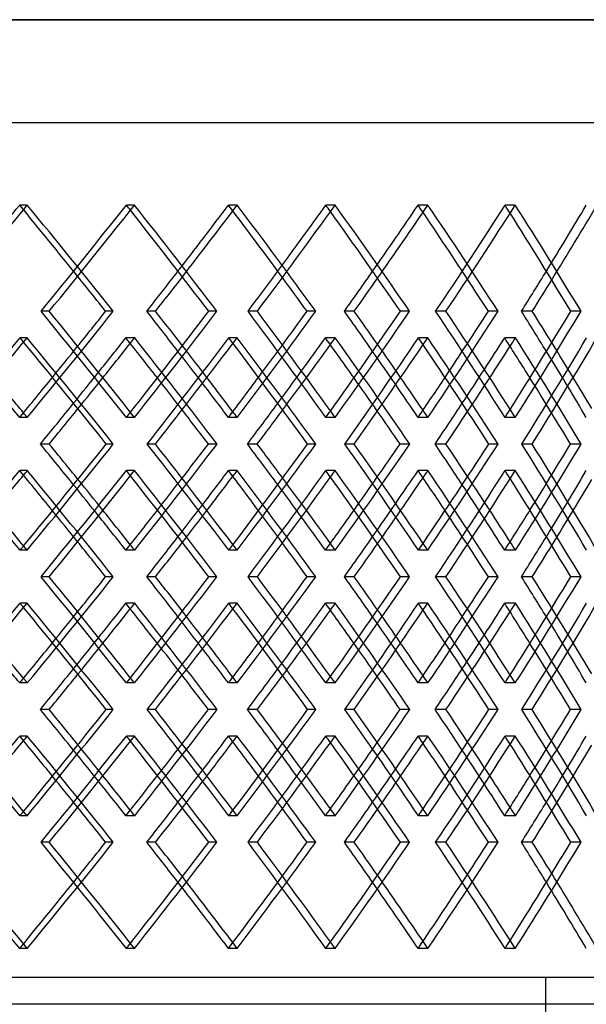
# Model space of a CAD drawing. Header units: millimetres. Extents: x -675 to 675, y -276 to 513.
# Tile 13 of 17: x 256 to 363, y -90 to 95. Entities that reach past the tile are written whole.
import ezdxf

# ---------------------------------------------------------------- set-up
doc = ezdxf.new("R2010")
doc.units = ezdxf.units.MM
doc.layers.add('HIDDEN', color=7, linetype='Continuous')
doc.layers.add('THICK', color=7, linetype='Continuous')

msp = doc.modelspace()

# ---------------------------------------------------------------- linework, layer by layer
at = {"layer": 'HIDDEN'}
for p, q in [((675, 94.78), (0, 94.78)), ((-450, 75.5), (450, 75.5)), ((257.84, 60.03), (256.41, 60.03)), ((277.93, 60.03), (276.4, 60.03)), ((297.18, 60.03), (295.54, 60.03)), ((315.53, 60.03), (313.78, 60.03)), ((332.92, 60.03), (331.08, 60.03)), ((349.29, 60.03), (347.36, 60.03)), ((261.95, 40.12), (260.41, 40.12)), ((273.95, 40.12), (272.52, 40.12)), ((300.95, 40.12), (299.21, 40.12)), ((311.91, 40.12), (310.26, 40.12)), ((336.3, 40.12), (334.37, 40.12)), ((346.08, 40.12), (344.24, 40.12)), ((257.8, 35.14), (256.49, 35.14)), ((277.97, 35.14), (276.32, 35.14)), ((297.15, 35.14), (295.61, 35.14)), ((315.56, 35.14), (313.72, 35.14)), ((332.89, 35.14), (331.14, 35.14)), ((349.32, 35.14), (347.3, 35.14)), ((257.84, 20.21), (256.41, 20.21)), ((277.93, 20.21), (276.4, 20.21)), ((297.18, 20.21), (295.54, 20.21)), ((315.53, 20.21), (313.78, 20.21)), ((332.92, 20.21), (331.08, 20.21)), ((349.29, 20.21), (347.36, 20.21)), ((281.84, 15.23), (280.3, 15.23)), ((293.41, 15.23), (291.77, 15.23)), ((319.07, 15.23), (317.33, 15.23)), ((329.53, 15.23), (327.69, 15.23)), ((352.43, 15.23), (350.5, 15.23)), ((361.64, 15.23), (359.63, 15.23)), ((257.84, 10.26), (256.41, 10.26)), ((277.93, 10.26), (276.4, 10.26)), ((297.18, 10.26), (295.54, 10.26)), ((315.53, 10.26), (313.78, 10.26)), ((332.92, 10.26), (331.08, 10.26)), ((349.29, 10.26), (347.36, 10.26)), ((257.8, -4.68), (256.49, -4.68)), ((277.97, -4.68), (276.32, -4.68)), ((297.15, -4.68), (295.61, -4.68)), ((315.56, -4.68), (313.72, -4.68)), ((332.89, -4.68), (331.14, -4.68)), ((349.32, -4.68), (347.3, -4.68)), ((261.95, -9.65), (260.41, -9.65)), ((273.95, -9.65), (272.52, -9.65)), ((300.95, -9.65), (299.21, -9.65)), ((311.91, -9.65), (310.26, -9.65)), ((336.3, -9.65), (334.37, -9.65)), ((346.08, -9.65), (344.24, -9.65)), ((257.8, -14.62), (256.49, -14.62)), ((277.97, -14.62), (276.32, -14.62)), ((297.15, -14.62), (295.61, -14.62)), ((315.56, -14.62), (313.72, -14.62)), ((332.89, -14.62), (331.14, -14.62)), ((349.32, -14.62), (347.3, -14.62)), ((257.84, -29.56), (256.41, -29.56)), ((277.93, -29.56), (276.4, -29.56)), ((297.18, -29.56), (295.54, -29.56)), ((315.53, -29.56), (313.78, -29.56)), ((332.92, -29.56), (331.08, -29.56)), ((349.29, -29.56), (347.36, -29.56)), ((281.84, -34.53), (280.3, -34.53)), ((293.41, -34.53), (291.77, -34.53)), ((319.07, -34.53), (317.33, -34.53)), ((329.53, -34.53), (327.69, -34.53)), ((352.43, -34.53), (350.5, -34.53)), ((361.64, -34.53), (359.63, -34.53)), ((257.84, -39.51), (256.41, -39.51)), ((277.93, -39.51), (276.4, -39.51)), ((297.18, -39.51), (295.54, -39.51)), ((315.53, -39.51), (313.78, -39.51)), ((332.92, -39.51), (331.08, -39.51)), ((349.29, -39.51), (347.36, -39.51)), ((257.8, -54.44), (256.49, -54.44)), ((277.97, -54.44), (276.32, -54.44)), ((297.15, -54.44), (295.61, -54.44)), ((315.56, -54.44), (313.72, -54.44)), ((332.89, -54.44), (331.14, -54.44)), ((349.32, -54.44), (347.3, -54.44)), ((261.95, -59.42), (260.41, -59.42)), ((273.95, -59.42), (272.52, -59.42)), ((300.95, -59.42), (299.21, -59.42)), ((311.91, -59.42), (310.26, -59.42)), ((336.3, -59.42), (334.37, -59.42)), ((346.08, -59.42), (344.24, -59.42)), ((257.84, -79.33), (256.41, -79.33)), ((277.93, -79.33), (276.4, -79.33)), ((297.18, -79.33), (295.54, -79.33)), ((315.53, -79.33), (313.78, -79.33)), ((332.92, -79.33), (331.08, -79.33)), ((349.29, -79.33), (347.36, -79.33)), ((450, -84.8), (-450, -84.8)), ((355, -275.5), (355, -84.8))]:
    msp.add_line(p, q, dxfattribs=at)
for centre, major_axis, ratio, start_param, end_param in [((0, 60.03), (429.48, 429.48), 0.312776, -1.295218, -1.26766), ((0, 60.03), (431.87, 431.87), 0.312776, -1.296947, -1.26766), ((0, 60.03), (429.48, -429.48), 0.312776, 1.237984, 1.26766), ((0, 60.03), (431.87, -431.87), 0.312776, 1.223648, 1.26766), ((0, 60.03), (425.62, 425.62), 0.3433, -1.284359, -1.240102), ((0, 60.03), (425.62, -425.62), 0.3433, 1.23794, 1.240102), ((0, 60.03), (421.43, 421.43), 0.374408, -1.240102, -1.212545), ((0, 60.03), (423.77, 423.77), 0.374408, -1.242301, -1.212545), ((0, 60.03), (421.43, -421.43), 0.374408, 1.182353, 1.212545), ((0, 60.03), (423.77, -423.77), 0.374408, 1.168533, 1.212545), ((0, 60.03), (416.92, 416.92), 0.406165, -1.229243, -1.184987), ((0, 60.03), (416.92, -416.92), 0.406165, 1.182284, 1.184987), ((0, 60.03), (412.1, 412.1), 0.438641, -1.184987, -1.157429), ((0, 60.03), (414.39, 414.39), 0.438641, -1.18775, -1.157429), ((0, 60.03), (412.1, -412.1), 0.438641, 1.126605, 1.157429), ((0, 60.03), (414.39, -414.39), 0.438641, 1.113417, 1.157429), ((0, 60.03), (406.96, 406.96), 0.471911, -1.174128, -1.129871), ((0, 60.03), (406.96, -406.96), 0.471911, 1.126498, 1.129871), ((0, 60.03), (401.51, 401.51), 0.506059, -1.129871, -1.102313), ((0, 60.03), (403.75, 403.75), 0.506059, -1.133344, -1.102313), ((0, 20.21), (431.87, 431.87), 0.312776, -1.26766, -1.223648), ((0, 20.21), (425.62, -425.62), 0.3433, 1.240102, 1.284359), ((0, 20.21), (423.77, 423.77), 0.374408, -1.212545, -1.168533), ((0, 20.21), (416.92, -416.92), 0.406165, 1.184987, 1.229243), ((0, 20.21), (414.39, 414.39), 0.438641, -1.157429, -1.113417), ((0, 20.21), (406.96, -406.96), 0.471911, 1.129871, 1.174128), ((0, 10.26), (433.02, 433.02), 0.282773, -1.284164, -1.239894), ((0, 60.03), (433.02, -433.02), 0.282773, 1.238121, 1.239894), ((0, 60.03), (423.77, 423.77), 0.374408, -1.269866, -1.267563), ((0, 10.26), (423.77, -423.77), 0.374408, 1.223538, 1.267563), ((0, 10.26), (425.62, 425.62), 0.3433, -1.229048, -1.184778), ((0, 60.03), (425.62, -425.62), 0.3433, 1.182512, 1.184778), ((0, 60.03), (414.39, 414.39), 0.438641, -1.215287, -1.212447), ((0, 10.26), (414.39, -414.39), 0.438641, 1.168422, 1.212447), ((0, 10.26), (416.92, 416.92), 0.406165, -1.173932, -1.129662), ((0, 60.03), (416.92, -416.92), 0.406165, 1.126798, 1.129662), ((0, 60.03), (403.75, 403.75), 0.506059, -1.160839, -1.157332), ((0, 10.26), (403.75, -403.75), 0.506059, 1.113307, 1.157332), ((0, 10.26), (406.96, 406.96), 0.471911, -1.118817, -1.074547), ((0, 20.21), (429.48, 429.48), 0.312776, -1.250945, -1.237984), ((0, 20.21), (423.77, -423.77), 0.374408, 1.229105, 1.242301), ((0, 20.21), (421.43, 421.43), 0.374408, -1.195829, -1.182353), ((0, 20.21), (414.39, -414.39), 0.438641, 1.173989, 1.18775), ((0, 20.21), (412.1, 412.1), 0.438641, -1.140713, -1.126605), ((0, 20.21), (403.75, -403.75), 0.506059, 1.118873, 1.133344), ((0, 20.21), (421.43, -421.43), 0.374408, 1.226812, 1.240102), ((0, 20.21), (412.1, -412.1), 0.438641, 1.171117, 1.184987), ((0, 20.21), (401.51, -401.51), 0.506059, 1.11527, 1.129871), ((0, 60.03), (421.43, 421.43), 0.374408, -1.295218, -1.282238), ((0, 60.03), (412.1, 412.1), 0.438641, -1.240102, -1.226597), ((0, 60.03), (401.51, 401.51), 0.506059, -1.184987, -1.170834), ((0, 60.03), (423.77, 423.77), 0.374408, -1.29702, -1.284131), ((0, 10.26), (421.43, -421.43), 0.374408, 1.237891, 1.251161), ((0, 60.03), (414.39, 414.39), 0.438641, -1.242417, -1.229015), ((0, 10.26), (412.1, -412.1), 0.438641, 1.182208, 1.196045), ((0, 60.03), (403.75, 403.75), 0.506059, -1.187931, -1.1739), ((0, 10.26), (401.51, -401.51), 0.506059, 1.126379, 1.14093), ((0, 20.21), (431.87, -431.87), 0.312776, 1.26766, 1.269576), ((0, 20.21), (425.62, 425.62), 0.3433, -1.240102, -1.23794), ((0, 20.21), (423.77, -423.77), 0.374408, 1.212545, 1.21495), ((0, 20.21), (416.92, 416.92), 0.406165, -1.184987, -1.182284), ((0, 20.21), (414.39, -414.39), 0.438641, 1.157429, 1.16043), ((0, 20.21), (406.96, 406.96), 0.471911, -1.129871, -1.126498), ((0, 20.21), (433.02, -433.02), 0.282773, 1.239894, 1.284164), ((0, 20.21), (423.77, 423.77), 0.374408, -1.267563, -1.223538), ((0, 20.21), (425.62, -425.62), 0.3433, 1.184778, 1.229048), ((0, 20.21), (414.39, 414.39), 0.438641, -1.212447, -1.168422), ((0, 20.21), (416.92, -416.92), 0.406165, 1.129662, 1.173932), ((0, 20.21), (403.75, 403.75), 0.506059, -1.157332, -1.113307), ((0, 20.21), (406.96, -406.96), 0.471911, 1.074547, 1.118817), ((0, 10.26), (431.87, 431.87), 0.312776, -1.269576, -1.26766), ((0, 10.26), (431.87, -431.87), 0.312776, 1.223648, 1.26766), ((0, 10.26), (425.62, 425.62), 0.3433, -1.284359, -1.240102), ((0, 10.26), (425.62, -425.62), 0.3433, 1.23794, 1.240102), ((0, 10.26), (423.77, 423.77), 0.374408, -1.21495, -1.212545), ((0, 10.26), (423.77, -423.77), 0.374408, 1.168533, 1.212545), ((0, 10.26), (416.92, 416.92), 0.406165, -1.229243, -1.184987), ((0, 10.26), (416.92, -416.92), 0.406165, 1.182284, 1.184987), ((0, 10.26), (414.39, 414.39), 0.438641, -1.16043, -1.157429), ((0, 10.26), (414.39, -414.39), 0.438641, 1.113417, 1.157429), ((0, 10.26), (406.96, 406.96), 0.471911, -1.174128, -1.129871), ((0, 10.26), (406.96, -406.96), 0.471911, 1.126498, 1.129871), ((0, 20.21), (401.51, 401.51), 0.506059, -1.14093, -1.126379), ((0, -29.56), (421.43, -421.43), 0.374408, 1.282238, 1.295218), ((0, -29.56), (423.77, -423.77), 0.374408, 1.284131, 1.29702), ((0, 20.21), (421.43, 421.43), 0.374408, -1.251161, -1.237891), ((0, -29.56), (412.1, -412.1), 0.438641, 1.226597, 1.240102), ((0, -29.56), (414.39, -414.39), 0.438641, 1.229015, 1.242417), ((0, 20.21), (412.1, 412.1), 0.438641, -1.196045, -1.182208), ((0, -29.56), (401.51, -401.51), 0.506059, 1.170834, 1.184987), ((0, -29.56), (403.75, -403.75), 0.506059, 1.1739, 1.187931), ((0, 10.26), (421.43, 421.43), 0.374408, -1.240102, -1.226812), ((0, 10.26), (412.1, 412.1), 0.438641, -1.184987, -1.171117), ((0, 10.26), (401.51, 401.51), 0.506059, -1.129871, -1.11527), ((0, 10.26), (429.48, -429.48), 0.312776, 1.237984, 1.250945), ((0, 10.26), (423.77, 423.77), 0.374408, -1.242301, -1.229105), ((0, 10.26), (421.43, -421.43), 0.374408, 1.182353, 1.195829), ((0, 10.26), (414.39, 414.39), 0.438641, -1.18775, -1.173989), ((0, 10.26), (412.1, -412.1), 0.438641, 1.126605, 1.140713), ((0, 10.26), (403.75, 403.75), 0.506059, -1.133344, -1.118873), ((0, -29.56), (423.77, -423.77), 0.374408, 1.267563, 1.269866), ((0, -29.56), (425.62, 425.62), 0.3433, -1.184778, -1.182512), ((0, -29.56), (414.39, -414.39), 0.438641, 1.212447, 1.215287), ((0, -29.56), (416.92, 416.92), 0.406165, -1.129662, -1.126798), ((0, -29.56), (403.75, -403.75), 0.506059, 1.157332, 1.160839), ((0, -29.56), (433.02, 433.02), 0.282773, -1.239894, -1.238121), ((0, -29.56), (431.87, 431.87), 0.312776, -1.26766, -1.223648), ((0, -29.56), (425.62, -425.62), 0.3433, 1.240102, 1.284359), ((0, -29.56), (423.77, 423.77), 0.374408, -1.212545, -1.168533), ((0, -29.56), (416.92, -416.92), 0.406165, 1.184987, 1.229243), ((0, -29.56), (414.39, 414.39), 0.438641, -1.157429, -1.113417), ((0, -29.56), (406.96, -406.96), 0.471911, 1.129871, 1.174128), ((0, -39.51), (433.02, 433.02), 0.282773, -1.284164, -1.239894), ((0, 10.26), (433.02, -433.02), 0.282773, 1.238121, 1.239894), ((0, 10.26), (423.77, 423.77), 0.374408, -1.269866, -1.267563), ((0, -39.51), (423.77, -423.77), 0.374408, 1.223538, 1.267563), ((0, -39.51), (425.62, 425.62), 0.3433, -1.229048, -1.184778), ((0, 10.26), (425.62, -425.62), 0.3433, 1.182512, 1.184778), ((0, 10.26), (414.39, 414.39), 0.438641, -1.215287, -1.212447), ((0, -39.51), (414.39, -414.39), 0.438641, 1.168422, 1.212447), ((0, -39.51), (416.92, 416.92), 0.406165, -1.173932, -1.129662), ((0, 10.26), (416.92, -416.92), 0.406165, 1.126798, 1.129662), ((0, 10.26), (403.75, 403.75), 0.506059, -1.160839, -1.157332), ((0, -39.51), (403.75, -403.75), 0.506059, 1.113307, 1.157332), ((0, -39.51), (406.96, 406.96), 0.471911, -1.118817, -1.074547), ((0, -29.56), (429.48, 429.48), 0.312776, -1.250945, -1.237984), ((0, -29.56), (423.77, -423.77), 0.374408, 1.229105, 1.242301), ((0, -29.56), (421.43, 421.43), 0.374408, -1.195829, -1.182353), ((0, -29.56), (414.39, -414.39), 0.438641, 1.173989, 1.18775), ((0, -29.56), (412.1, 412.1), 0.438641, -1.140713, -1.126605), ((0, -29.56), (403.75, -403.75), 0.506059, 1.118873, 1.133344), ((0, -29.56), (421.43, -421.43), 0.374408, 1.226812, 1.240102), ((0, -29.56), (412.1, -412.1), 0.438641, 1.171117, 1.184987), ((0, -29.56), (401.51, -401.51), 0.506059, 1.11527, 1.129871), ((0, 10.26), (421.43, 421.43), 0.374408, -1.295218, -1.282238), ((0, 10.26), (423.77, 423.77), 0.374408, -1.29702, -1.284131), ((0, -39.51), (421.43, -421.43), 0.374408, 1.237891, 1.251161), ((0, 10.26), (412.1, 412.1), 0.438641, -1.240102, -1.226597), ((0, 10.26), (414.39, 414.39), 0.438641, -1.242417, -1.229015), ((0, -39.51), (412.1, -412.1), 0.438641, 1.182208, 1.196045), ((0, 10.26), (401.51, 401.51), 0.506059, -1.184987, -1.170834), ((0, 10.26), (403.75, 403.75), 0.506059, -1.187931, -1.1739), ((0, -39.51), (401.51, -401.51), 0.506059, 1.126379, 1.14093), ((0, -29.56), (431.87, -431.87), 0.312776, 1.26766, 1.269576), ((0, -29.56), (425.62, 425.62), 0.3433, -1.240102, -1.23794), ((0, -29.56), (423.77, -423.77), 0.374408, 1.212545, 1.21495), ((0, -29.56), (416.92, 416.92), 0.406165, -1.184987, -1.182284), ((0, -29.56), (414.39, -414.39), 0.438641, 1.157429, 1.16043), ((0, -29.56), (406.96, 406.96), 0.471911, -1.129871, -1.126498), ((0, -29.56), (433.02, -433.02), 0.282773, 1.239894, 1.284164), ((0, -29.56), (423.77, 423.77), 0.374408, -1.267563, -1.223538), ((0, -29.56), (425.62, -425.62), 0.3433, 1.184778, 1.229048), ((0, -29.56), (414.39, 414.39), 0.438641, -1.212447, -1.168422), ((0, -29.56), (416.92, -416.92), 0.406165, 1.129662, 1.173932), ((0, -29.56), (403.75, 403.75), 0.506059, -1.157332, -1.113307), ((0, -29.56), (406.96, -406.96), 0.471911, 1.074547, 1.118817), ((0, -39.51), (431.87, 431.87), 0.312776, -1.269576, -1.26766), ((0, -39.51), (431.87, -431.87), 0.312776, 1.223648, 1.26766), ((0, -39.51), (425.62, 425.62), 0.3433, -1.284359, -1.240102), ((0, -39.51), (425.62, -425.62), 0.3433, 1.23794, 1.240102), ((0, -39.51), (423.77, 423.77), 0.374408, -1.21495, -1.212545), ((0, -39.51), (423.77, -423.77), 0.374408, 1.168533, 1.212545), ((0, -39.51), (416.92, 416.92), 0.406165, -1.229243, -1.184987), ((0, -39.51), (416.92, -416.92), 0.406165, 1.182284, 1.184987), ((0, -39.51), (414.39, 414.39), 0.438641, -1.16043, -1.157429), ((0, -39.51), (414.39, -414.39), 0.438641, 1.113417, 1.157429), ((0, -39.51), (406.96, 406.96), 0.471911, -1.174128, -1.129871), ((0, -39.51), (406.96, -406.96), 0.471911, 1.126498, 1.129871), ((0, -29.56), (401.51, 401.51), 0.506059, -1.14093, -1.126379), ((0, -79.33), (421.43, -421.43), 0.374408, 1.282238, 1.295218), ((0, -79.33), (423.77, -423.77), 0.374408, 1.284131, 1.29702), ((0, -29.56), (421.43, 421.43), 0.374408, -1.251161, -1.237891), ((0, -79.33), (412.1, -412.1), 0.438641, 1.226597, 1.240102), ((0, -79.33), (414.39, -414.39), 0.438641, 1.229015, 1.242417), ((0, -29.56), (412.1, 412.1), 0.438641, -1.196045, -1.182208), ((0, -79.33), (401.51, -401.51), 0.506059, 1.170834, 1.184987), ((0, -79.33), (403.75, -403.75), 0.506059, 1.1739, 1.187931), ((0, -39.51), (421.43, 421.43), 0.374408, -1.240102, -1.226812), ((0, -39.51), (412.1, 412.1), 0.438641, -1.184987, -1.171117), ((0, -39.51), (401.51, 401.51), 0.506059, -1.129871, -1.11527), ((0, -39.51), (429.48, -429.48), 0.312776, 1.237984, 1.250945), ((0, -39.51), (423.77, 423.77), 0.374408, -1.242301, -1.229105), ((0, -39.51), (421.43, -421.43), 0.374408, 1.182353, 1.195829), ((0, -39.51), (414.39, 414.39), 0.438641, -1.18775, -1.173989), ((0, -39.51), (412.1, -412.1), 0.438641, 1.126605, 1.140713), ((0, -39.51), (403.75, 403.75), 0.506059, -1.133344, -1.118873), ((0, -79.33), (423.77, -423.77), 0.374408, 1.267563, 1.269866), ((0, -79.33), (425.62, 425.62), 0.3433, -1.184778, -1.182512), ((0, -79.33), (414.39, -414.39), 0.438641, 1.212447, 1.215287), ((0, -79.33), (416.92, 416.92), 0.406165, -1.129662, -1.126798), ((0, -79.33), (403.75, -403.75), 0.506059, 1.157332, 1.160839), ((0, -79.33), (433.02, 433.02), 0.282773, -1.239894, -1.238121), ((0, -79.33), (431.87, 431.87), 0.312776, -1.26766, -1.223648), ((0, -79.33), (425.62, -425.62), 0.3433, 1.240102, 1.284359), ((0, -79.33), (423.77, 423.77), 0.374408, -1.212545, -1.168533), ((0, -79.33), (416.92, -416.92), 0.406165, 1.184987, 1.229243), ((0, -79.33), (414.39, 414.39), 0.438641, -1.157429, -1.113417), ((0, -79.33), (406.96, -406.96), 0.471911, 1.129871, 1.174128), ((0, -79.33), (431.87, -431.87), 0.312776, 1.26766, 1.296947), ((0, -79.33), (429.48, 429.48), 0.312776, -1.26766, -1.237984), ((0, -79.33), (423.77, -423.77), 0.374408, 1.212545, 1.242301), ((0, -79.33), (421.43, 421.43), 0.374408, -1.212545, -1.182353), ((0, -79.33), (414.39, -414.39), 0.438641, 1.157429, 1.18775), ((0, -79.33), (412.1, 412.1), 0.438641, -1.157429, -1.126605), ((0, -79.33), (403.75, -403.75), 0.506059, 1.102313, 1.133344), ((0, -79.33), (429.48, -429.48), 0.312776, 1.26766, 1.295218), ((0, -79.33), (421.43, -421.43), 0.374408, 1.212545, 1.240102), ((0, -79.33), (412.1, -412.1), 0.438641, 1.157429, 1.184987), ((0, -79.33), (401.51, -401.51), 0.506059, 1.102313, 1.129871), ((0, -79.33), (425.62, 425.62), 0.3433, -1.240102, -1.23794), ((0, -79.33), (416.92, 416.92), 0.406165, -1.184987, -1.182284), ((0, -79.33), (406.96, 406.96), 0.471911, -1.129871, -1.126498)]:
    msp.add_ellipse(centre, major_axis=major_axis, ratio=ratio, start_param=start_param, end_param=end_param, dxfattribs=at)
at = {"layer": 'THICK'}
for p, q in [((0, 94.78), (675, 94.78)), ((-675, 75.5), (675, 75.5)), ((281.88, 40.12), (280.24, 40.12)), ((293.37, 40.12), (291.84, 40.12)), ((319.11, 40.12), (317.27, 40.12)), ((329.49, 40.12), (327.75, 40.12)), ((352.46, 40.12), (350.45, 40.12)), ((361.61, 40.12), (359.68, 40.12)), ((261.94, 15.23), (260.29, 15.23)), ((273.96, 15.23), (272.64, 15.23)), ((300.94, 15.23), (299.09, 15.23)), ((311.91, 15.23), (310.37, 15.23)), ((336.29, 15.23), (334.27, 15.23)), ((346.08, 15.23), (344.33, 15.23)), ((281.88, -9.65), (280.24, -9.65)), ((293.37, -9.65), (291.84, -9.65)), ((319.11, -9.65), (317.27, -9.65)), ((329.49, -9.65), (327.75, -9.65)), ((352.46, -9.65), (350.45, -9.65)), ((361.61, -9.65), (359.68, -9.65)), ((261.94, -34.53), (260.29, -34.53)), ((273.96, -34.53), (272.64, -34.53)), ((300.94, -34.53), (299.09, -34.53)), ((311.91, -34.53), (310.37, -34.53)), ((336.29, -34.53), (334.27, -34.53)), ((346.08, -34.53), (344.33, -34.53)), ((281.88, -59.42), (280.24, -59.42)), ((293.37, -59.42), (291.84, -59.42)), ((319.11, -59.42), (317.27, -59.42)), ((329.49, -59.42), (327.75, -59.42)), ((352.46, -59.42), (350.45, -59.42)), ((361.61, -59.42), (359.68, -59.42)), ((452.5, -89.8), (-452.5, -89.8))]:
    msp.add_line(p, q, dxfattribs=at)
for centre, major_axis, ratio, start_param, end_param in [((0, 60.03), (427.98, 427.98), 0.3433, -1.284114, -1.240102), ((0, 60.03), (427.98, -427.98), 0.3433, 1.196091, 1.240102), ((0, 60.03), (419.24, 419.24), 0.406165, -1.228998, -1.184987), ((0, 60.03), (419.24, -419.24), 0.406165, 1.140975, 1.184987), ((0, 60.03), (409.22, 409.22), 0.471911, -1.173883, -1.129871), ((0, 60.03), (409.22, -409.22), 0.471911, 1.085859, 1.129871), ((0, 60.03), (425.62, -425.62), 0.3433, 1.195846, 1.23794), ((0, 60.03), (416.92, -416.92), 0.406165, 1.14073, 1.182284), ((0, 60.03), (406.96, -406.96), 0.471911, 1.085615, 1.126498), ((0, 60.03), (429.48, -429.48), 0.312776, 1.223404, 1.237984), ((0, 60.03), (421.43, 421.43), 0.374408, -1.256801, -1.240102), ((0, 60.03), (423.77, 423.77), 0.374408, -1.256556, -1.242301), ((0, 60.03), (421.43, -421.43), 0.374408, 1.168288, 1.182353), ((0, 60.03), (412.1, 412.1), 0.438641, -1.201685, -1.184987), ((0, 60.03), (414.39, 414.39), 0.438641, -1.201441, -1.18775), ((0, 60.03), (412.1, -412.1), 0.438641, 1.113172, 1.126605), ((0, 60.03), (401.51, 401.51), 0.506059, -1.14657, -1.129871), ((0, 60.03), (403.75, 403.75), 0.506059, -1.146325, -1.133344), ((0, 20.21), (427.98, -427.98), 0.3433, 1.240102, 1.284114), ((0, 20.21), (429.48, 429.48), 0.312776, -1.237984, -1.223404), ((0, 20.21), (425.62, 425.62), 0.3433, -1.23794, -1.195846), ((0, 20.21), (427.98, 427.98), 0.3433, -1.240102, -1.196091), ((0, 20.21), (421.43, -421.43), 0.374408, 1.240102, 1.256801), ((0, 20.21), (423.77, -423.77), 0.374408, 1.242301, 1.256556), ((0, 20.21), (419.24, -419.24), 0.406165, 1.184987, 1.228998), ((0, 20.21), (421.43, 421.43), 0.374408, -1.182353, -1.168288), ((0, 20.21), (416.92, 416.92), 0.406165, -1.182284, -1.14073), ((0, 20.21), (419.24, 419.24), 0.406165, -1.184987, -1.140975), ((0, 20.21), (412.1, -412.1), 0.438641, 1.184987, 1.201685), ((0, 20.21), (414.39, -414.39), 0.438641, 1.18775, 1.201441), ((0, 20.21), (409.22, -409.22), 0.471911, 1.129871, 1.173883), ((0, 20.21), (412.1, 412.1), 0.438641, -1.126605, -1.113172), ((0, 20.21), (406.96, 406.96), 0.471911, -1.126498, -1.085615), ((0, 20.21), (409.22, 409.22), 0.471911, -1.129871, -1.085859), ((0, 20.21), (401.51, -401.51), 0.506059, 1.129871, 1.14657), ((0, 20.21), (403.75, -403.75), 0.506059, 1.133344, 1.146325), ((0, 10.26), (435.43, 435.43), 0.282773, -1.284225, -1.240199), ((0, 60.03), (435.43, -435.43), 0.282773, 1.196067, 1.240199), ((0, 60.03), (421.43, 421.43), 0.374408, -1.282238, -1.267869), ((0, 10.26), (421.43, -421.43), 0.374408, 1.251161, 1.267869), ((0, 10.26), (427.98, 427.98), 0.3433, -1.229109, -1.185084), ((0, 60.03), (427.98, -427.98), 0.3433, 1.140952, 1.185084), ((0, 60.03), (412.1, 412.1), 0.438641, -1.226597, -1.212753), ((0, 10.26), (412.1, -412.1), 0.438641, 1.196045, 1.212753), ((0, 10.26), (419.24, 419.24), 0.406165, -1.173993, -1.129968), ((0, 60.03), (419.24, -419.24), 0.406165, 1.085836, 1.129968), ((0, 60.03), (401.51, 401.51), 0.506059, -1.170834, -1.157638), ((0, 10.26), (401.51, -401.51), 0.506059, 1.14093, 1.157638), ((0, 10.26), (409.22, 409.22), 0.471911, -1.118878, -1.074852), ((0, 60.03), (433.02, -433.02), 0.282773, 1.195515, 1.238121), ((0, 60.03), (423.77, 423.77), 0.374408, -1.284131, -1.269866), ((0, 60.03), (425.62, -425.62), 0.3433, 1.140399, 1.182512), ((0, 60.03), (414.39, 414.39), 0.438641, -1.229015, -1.215287), ((0, 60.03), (416.92, -416.92), 0.406165, 1.085283, 1.126798), ((0, 60.03), (403.75, 403.75), 0.506059, -1.1739, -1.160839), ((0, 20.21), (431.87, -431.87), 0.312776, 1.269576, 1.28422), ((0, 20.21), (429.48, 429.48), 0.312776, -1.26766, -1.250945), ((0, 20.21), (423.77, -423.77), 0.374408, 1.21495, 1.229105), ((0, 20.21), (421.43, 421.43), 0.374408, -1.212545, -1.195829), ((0, 20.21), (414.39, -414.39), 0.438641, 1.16043, 1.173989), ((0, 20.21), (412.1, 412.1), 0.438641, -1.157429, -1.140713), ((0, 20.21), (403.75, -403.75), 0.506059, 1.106072, 1.118873), ((0, 20.21), (429.48, -429.48), 0.312776, 1.26766, 1.282408), ((0, 20.21), (421.43, -421.43), 0.374408, 1.212545, 1.226812), ((0, 20.21), (412.1, -412.1), 0.438641, 1.157429, 1.171117), ((0, 20.21), (401.51, -401.51), 0.506059, 1.102313, 1.11527), ((0, 60.03), (421.43, 421.43), 0.374408, -1.312248, -1.295218), ((0, 60.03), (412.1, 412.1), 0.438641, -1.257132, -1.240102), ((0, 60.03), (401.51, 401.51), 0.506059, -1.202017, -1.184987), ((0, 60.03), (423.77, 423.77), 0.374408, -1.311695, -1.29702), ((0, 10.26), (421.43, -421.43), 0.374408, 1.223599, 1.237891), ((0, 60.03), (414.39, 414.39), 0.438641, -1.25658, -1.242417), ((0, 10.26), (412.1, -412.1), 0.438641, 1.168483, 1.182208), ((0, 60.03), (403.75, 403.75), 0.506059, -1.201464, -1.187931), ((0, 10.26), (401.51, -401.51), 0.506059, 1.113368, 1.126379), ((0, 20.21), (435.43, -435.43), 0.282773, 1.240199, 1.284225), ((0, -29.56), (433.02, 433.02), 0.282773, -1.238121, -1.195515), ((0, -29.56), (435.43, 435.43), 0.282773, -1.240199, -1.196067), ((0, -29.56), (421.43, -421.43), 0.374408, 1.295218, 1.312248), ((0, -29.56), (423.77, -423.77), 0.374408, 1.29702, 1.311695), ((0, 20.21), (427.98, -427.98), 0.3433, 1.185084, 1.229109), ((0, 20.21), (421.43, 421.43), 0.374408, -1.237891, -1.223599), ((0, -29.56), (425.62, 425.62), 0.3433, -1.182512, -1.140399), ((0, -29.56), (427.98, 427.98), 0.3433, -1.185084, -1.140952), ((0, -29.56), (412.1, -412.1), 0.438641, 1.240102, 1.257132), ((0, -29.56), (414.39, -414.39), 0.438641, 1.242417, 1.25658), ((0, 20.21), (419.24, -419.24), 0.406165, 1.129968, 1.173993), ((0, 20.21), (412.1, 412.1), 0.438641, -1.182208, -1.168483), ((0, -29.56), (416.92, 416.92), 0.406165, -1.126798, -1.085283), ((0, -29.56), (419.24, 419.24), 0.406165, -1.129968, -1.085836), ((0, -29.56), (401.51, -401.51), 0.506059, 1.184987, 1.202017), ((0, -29.56), (403.75, -403.75), 0.506059, 1.187931, 1.201464), ((0, 20.21), (409.22, -409.22), 0.471911, 1.074852, 1.118878), ((0, 20.21), (401.51, 401.51), 0.506059, -1.126379, -1.113368), ((0, 10.26), (429.48, 429.48), 0.312776, -1.282408, -1.26766), ((0, 10.26), (431.87, 431.87), 0.312776, -1.28422, -1.269576), ((0, 10.26), (429.48, -429.48), 0.312776, 1.250945, 1.26766), ((0, 10.26), (427.98, 427.98), 0.3433, -1.284114, -1.240102), ((0, 10.26), (425.62, -425.62), 0.3433, 1.195846, 1.23794), ((0, 10.26), (427.98, -427.98), 0.3433, 1.196091, 1.240102), ((0, 10.26), (421.43, 421.43), 0.374408, -1.226812, -1.212545), ((0, 10.26), (421.43, -421.43), 0.374408, 1.195829, 1.212545), ((0, 10.26), (419.24, 419.24), 0.406165, -1.228998, -1.184987), ((0, 10.26), (419.24, -419.24), 0.406165, 1.140975, 1.184987), ((0, 10.26), (412.1, 412.1), 0.438641, -1.171117, -1.157429), ((0, 10.26), (412.1, -412.1), 0.438641, 1.140713, 1.157429), ((0, 10.26), (409.22, 409.22), 0.471911, -1.173883, -1.129871), ((0, 10.26), (409.22, -409.22), 0.471911, 1.085859, 1.129871), ((0, 10.26), (401.51, 401.51), 0.506059, -1.11527, -1.102313), ((0, 10.26), (423.77, 423.77), 0.374408, -1.229105, -1.21495), ((0, 10.26), (416.92, -416.92), 0.406165, 1.14073, 1.182284), ((0, 10.26), (414.39, 414.39), 0.438641, -1.173989, -1.16043), ((0, 10.26), (406.96, -406.96), 0.471911, 1.085615, 1.126498), ((0, 10.26), (403.75, 403.75), 0.506059, -1.118873, -1.106072), ((0, -29.56), (423.77, -423.77), 0.374408, 1.269866, 1.284131), ((0, 20.21), (421.43, 421.43), 0.374408, -1.267869, -1.251161), ((0, -29.56), (414.39, -414.39), 0.438641, 1.215287, 1.229015), ((0, 20.21), (412.1, 412.1), 0.438641, -1.212753, -1.196045), ((0, -29.56), (403.75, -403.75), 0.506059, 1.160839, 1.1739), ((0, 20.21), (401.51, 401.51), 0.506059, -1.157638, -1.14093), ((0, -29.56), (421.43, -421.43), 0.374408, 1.267869, 1.282238), ((0, -29.56), (412.1, -412.1), 0.438641, 1.212753, 1.226597), ((0, -29.56), (401.51, -401.51), 0.506059, 1.157638, 1.170834), ((0, 10.26), (429.48, -429.48), 0.312776, 1.223404, 1.237984), ((0, 10.26), (421.43, 421.43), 0.374408, -1.256801, -1.240102), ((0, 10.26), (423.77, 423.77), 0.374408, -1.256556, -1.242301), ((0, 10.26), (421.43, -421.43), 0.374408, 1.168288, 1.182353), ((0, 10.26), (412.1, 412.1), 0.438641, -1.201685, -1.184987), ((0, 10.26), (414.39, 414.39), 0.438641, -1.201441, -1.18775), ((0, 10.26), (412.1, -412.1), 0.438641, 1.113172, 1.126605), ((0, 10.26), (401.51, 401.51), 0.506059, -1.14657, -1.129871), ((0, 10.26), (403.75, 403.75), 0.506059, -1.146325, -1.133344), ((0, -29.56), (427.98, -427.98), 0.3433, 1.240102, 1.284114), ((0, -29.56), (429.48, 429.48), 0.312776, -1.237984, -1.223404), ((0, -29.56), (425.62, 425.62), 0.3433, -1.23794, -1.195846), ((0, -29.56), (427.98, 427.98), 0.3433, -1.240102, -1.196091), ((0, -29.56), (421.43, -421.43), 0.374408, 1.240102, 1.256801), ((0, -29.56), (423.77, -423.77), 0.374408, 1.242301, 1.256556), ((0, -29.56), (419.24, -419.24), 0.406165, 1.184987, 1.228998), ((0, -29.56), (421.43, 421.43), 0.374408, -1.182353, -1.168288), ((0, -29.56), (416.92, 416.92), 0.406165, -1.182284, -1.14073), ((0, -29.56), (419.24, 419.24), 0.406165, -1.184987, -1.140975), ((0, -29.56), (412.1, -412.1), 0.438641, 1.184987, 1.201685), ((0, -29.56), (414.39, -414.39), 0.438641, 1.18775, 1.201441), ((0, -29.56), (409.22, -409.22), 0.471911, 1.129871, 1.173883), ((0, -29.56), (412.1, 412.1), 0.438641, -1.126605, -1.113172), ((0, -29.56), (406.96, 406.96), 0.471911, -1.126498, -1.085615), ((0, -29.56), (409.22, 409.22), 0.471911, -1.129871, -1.085859), ((0, -29.56), (401.51, -401.51), 0.506059, 1.129871, 1.14657), ((0, -29.56), (403.75, -403.75), 0.506059, 1.133344, 1.146325), ((0, -39.51), (435.43, 435.43), 0.282773, -1.284225, -1.240199), ((0, 10.26), (435.43, -435.43), 0.282773, 1.196067, 1.240199), ((0, 10.26), (421.43, 421.43), 0.374408, -1.282238, -1.267869), ((0, -39.51), (421.43, -421.43), 0.374408, 1.251161, 1.267869), ((0, -39.51), (427.98, 427.98), 0.3433, -1.229109, -1.185084), ((0, 10.26), (427.98, -427.98), 0.3433, 1.140952, 1.185084), ((0, 10.26), (412.1, 412.1), 0.438641, -1.226597, -1.212753), ((0, -39.51), (412.1, -412.1), 0.438641, 1.196045, 1.212753), ((0, -39.51), (419.24, 419.24), 0.406165, -1.173993, -1.129968), ((0, 10.26), (419.24, -419.24), 0.406165, 1.085836, 1.129968), ((0, 10.26), (401.51, 401.51), 0.506059, -1.170834, -1.157638), ((0, -39.51), (401.51, -401.51), 0.506059, 1.14093, 1.157638), ((0, -39.51), (409.22, 409.22), 0.471911, -1.118878, -1.074852), ((0, 10.26), (433.02, -433.02), 0.282773, 1.195515, 1.238121), ((0, 10.26), (423.77, 423.77), 0.374408, -1.284131, -1.269866), ((0, 10.26), (425.62, -425.62), 0.3433, 1.140399, 1.182512), ((0, 10.26), (414.39, 414.39), 0.438641, -1.229015, -1.215287), ((0, 10.26), (416.92, -416.92), 0.406165, 1.085283, 1.126798), ((0, 10.26), (403.75, 403.75), 0.506059, -1.1739, -1.160839), ((0, -29.56), (431.87, -431.87), 0.312776, 1.269576, 1.28422), ((0, -29.56), (429.48, 429.48), 0.312776, -1.26766, -1.250945), ((0, -29.56), (423.77, -423.77), 0.374408, 1.21495, 1.229105), ((0, -29.56), (421.43, 421.43), 0.374408, -1.212545, -1.195829), ((0, -29.56), (414.39, -414.39), 0.438641, 1.16043, 1.173989), ((0, -29.56), (412.1, 412.1), 0.438641, -1.157429, -1.140713), ((0, -29.56), (403.75, -403.75), 0.506059, 1.106072, 1.118873), ((0, -29.56), (429.48, -429.48), 0.312776, 1.26766, 1.282408), ((0, -29.56), (421.43, -421.43), 0.374408, 1.212545, 1.226812), ((0, -29.56), (412.1, -412.1), 0.438641, 1.157429, 1.171117), ((0, -29.56), (401.51, -401.51), 0.506059, 1.102313, 1.11527), ((0, 10.26), (421.43, 421.43), 0.374408, -1.312248, -1.295218), ((0, 10.26), (412.1, 412.1), 0.438641, -1.257132, -1.240102), ((0, 10.26), (401.51, 401.51), 0.506059, -1.202017, -1.184987), ((0, 10.26), (423.77, 423.77), 0.374408, -1.311695, -1.29702), ((0, -39.51), (421.43, -421.43), 0.374408, 1.223599, 1.237891), ((0, 10.26), (414.39, 414.39), 0.438641, -1.25658, -1.242417), ((0, -39.51), (412.1, -412.1), 0.438641, 1.168483, 1.182208), ((0, 10.26), (403.75, 403.75), 0.506059, -1.201464, -1.187931), ((0, -39.51), (401.51, -401.51), 0.506059, 1.113368, 1.126379), ((0, -29.56), (435.43, -435.43), 0.282773, 1.240199, 1.284225), ((0, -79.33), (433.02, 433.02), 0.282773, -1.238121, -1.195515), ((0, -79.33), (435.43, 435.43), 0.282773, -1.240199, -1.196067), ((0, -79.33), (421.43, -421.43), 0.374408, 1.295218, 1.312248), ((0, -79.33), (423.77, -423.77), 0.374408, 1.29702, 1.311695), ((0, -29.56), (427.98, -427.98), 0.3433, 1.185084, 1.229109), ((0, -29.56), (421.43, 421.43), 0.374408, -1.237891, -1.223599), ((0, -79.33), (425.62, 425.62), 0.3433, -1.182512, -1.140399), ((0, -79.33), (427.98, 427.98), 0.3433, -1.185084, -1.140952), ((0, -79.33), (412.1, -412.1), 0.438641, 1.240102, 1.257132), ((0, -79.33), (414.39, -414.39), 0.438641, 1.242417, 1.25658), ((0, -29.56), (419.24, -419.24), 0.406165, 1.129968, 1.173993), ((0, -29.56), (412.1, 412.1), 0.438641, -1.182208, -1.168483), ((0, -79.33), (416.92, 416.92), 0.406165, -1.126798, -1.085283), ((0, -79.33), (419.24, 419.24), 0.406165, -1.129968, -1.085836), ((0, -79.33), (401.51, -401.51), 0.506059, 1.184987, 1.202017), ((0, -79.33), (403.75, -403.75), 0.506059, 1.187931, 1.201464), ((0, -29.56), (409.22, -409.22), 0.471911, 1.074852, 1.118878), ((0, -29.56), (401.51, 401.51), 0.506059, -1.126379, -1.113368), ((0, -39.51), (429.48, 429.48), 0.312776, -1.282408, -1.26766), ((0, -39.51), (431.87, 431.87), 0.312776, -1.28422, -1.269576), ((0, -39.51), (429.48, -429.48), 0.312776, 1.250945, 1.26766), ((0, -39.51), (427.98, 427.98), 0.3433, -1.284114, -1.240102), ((0, -39.51), (425.62, -425.62), 0.3433, 1.195846, 1.23794), ((0, -39.51), (427.98, -427.98), 0.3433, 1.196091, 1.240102), ((0, -39.51), (421.43, 421.43), 0.374408, -1.226812, -1.212545), ((0, -39.51), (423.77, 423.77), 0.374408, -1.229105, -1.21495), ((0, -39.51), (421.43, -421.43), 0.374408, 1.195829, 1.212545), ((0, -39.51), (419.24, 419.24), 0.406165, -1.228998, -1.184987), ((0, -39.51), (419.24, -419.24), 0.406165, 1.140975, 1.184987), ((0, -39.51), (412.1, 412.1), 0.438641, -1.171117, -1.157429), ((0, -39.51), (412.1, -412.1), 0.438641, 1.140713, 1.157429), ((0, -39.51), (409.22, 409.22), 0.471911, -1.173883, -1.129871), ((0, -39.51), (409.22, -409.22), 0.471911, 1.085859, 1.129871), ((0, -39.51), (401.51, 401.51), 0.506059, -1.11527, -1.102313), ((0, -39.51), (416.92, -416.92), 0.406165, 1.14073, 1.182284), ((0, -39.51), (414.39, 414.39), 0.438641, -1.173989, -1.16043), ((0, -39.51), (406.96, -406.96), 0.471911, 1.085615, 1.126498), ((0, -39.51), (403.75, 403.75), 0.506059, -1.118873, -1.106072), ((0, -79.33), (421.43, -421.43), 0.374408, 1.267869, 1.282238), ((0, -79.33), (423.77, -423.77), 0.374408, 1.269866, 1.284131), ((0, -29.56), (421.43, 421.43), 0.374408, -1.267869, -1.251161), ((0, -79.33), (414.39, -414.39), 0.438641, 1.215287, 1.229015), ((0, -29.56), (412.1, 412.1), 0.438641, -1.212753, -1.196045), ((0, -79.33), (403.75, -403.75), 0.506059, 1.160839, 1.1739), ((0, -29.56), (401.51, 401.51), 0.506059, -1.157638, -1.14093), ((0, -79.33), (412.1, -412.1), 0.438641, 1.212753, 1.226597), ((0, -79.33), (401.51, -401.51), 0.506059, 1.157638, 1.170834), ((0, -39.51), (429.48, -429.48), 0.312776, 1.223404, 1.237984), ((0, -39.51), (421.43, 421.43), 0.374408, -1.256801, -1.240102), ((0, -39.51), (423.77, 423.77), 0.374408, -1.256556, -1.242301), ((0, -39.51), (421.43, -421.43), 0.374408, 1.168288, 1.182353), ((0, -39.51), (412.1, 412.1), 0.438641, -1.201685, -1.184987), ((0, -39.51), (414.39, 414.39), 0.438641, -1.201441, -1.18775), ((0, -39.51), (412.1, -412.1), 0.438641, 1.113172, 1.126605), ((0, -39.51), (401.51, 401.51), 0.506059, -1.14657, -1.129871), ((0, -39.51), (403.75, 403.75), 0.506059, -1.146325, -1.133344), ((0, -79.33), (427.98, -427.98), 0.3433, 1.240102, 1.284114), ((0, -79.33), (429.48, 429.48), 0.312776, -1.237984, -1.223404), ((0, -79.33), (425.62, 425.62), 0.3433, -1.23794, -1.195846), ((0, -79.33), (427.98, 427.98), 0.3433, -1.240102, -1.196091), ((0, -79.33), (421.43, -421.43), 0.374408, 1.240102, 1.256801), ((0, -79.33), (423.77, -423.77), 0.374408, 1.242301, 1.256556), ((0, -79.33), (419.24, -419.24), 0.406165, 1.184987, 1.228998), ((0, -79.33), (421.43, 421.43), 0.374408, -1.182353, -1.168288), ((0, -79.33), (416.92, 416.92), 0.406165, -1.182284, -1.14073), ((0, -79.33), (419.24, 419.24), 0.406165, -1.184987, -1.140975), ((0, -79.33), (412.1, -412.1), 0.438641, 1.184987, 1.201685), ((0, -79.33), (414.39, -414.39), 0.438641, 1.18775, 1.201441), ((0, -79.33), (409.22, -409.22), 0.471911, 1.129871, 1.173883), ((0, -79.33), (412.1, 412.1), 0.438641, -1.126605, -1.113172), ((0, -79.33), (406.96, 406.96), 0.471911, -1.126498, -1.085615), ((0, -79.33), (409.22, 409.22), 0.471911, -1.129871, -1.085859), ((0, -79.33), (401.51, -401.51), 0.506059, 1.129871, 1.14657), ((0, -79.33), (403.75, -403.75), 0.506059, 1.133344, 1.146325)]:
    msp.add_ellipse(centre, major_axis=major_axis, ratio=ratio, start_param=start_param, end_param=end_param, dxfattribs=at)

doc.saveas('drawing.dxf')
